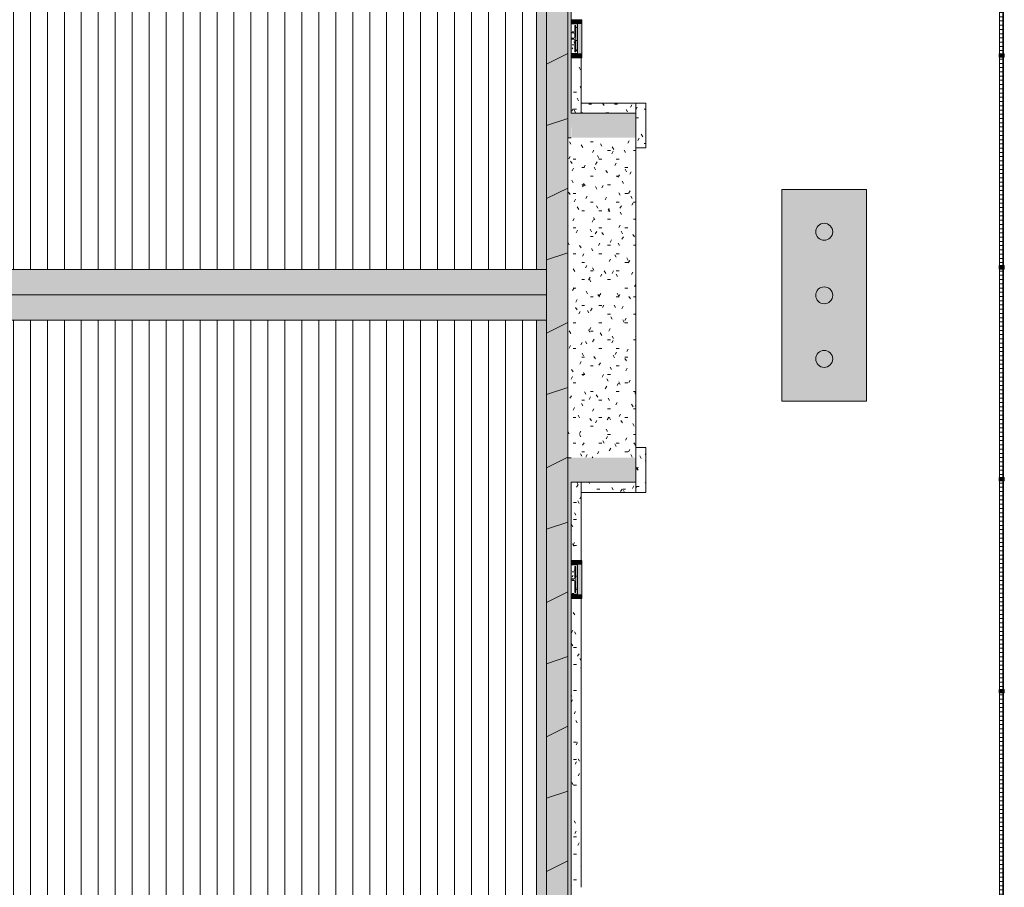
# Model space of a CAD drawing. Header units: millimetres. Extents: x 992 to 119315, y -26483 to 33271.
# Tile 105 of 110: x 107674 to 119282, y 11831 to 22065. Entities that reach past the tile are written whole.
import ezdxf

# ---------------------------------------------------------------- set-up
doc = ezdxf.new("R2010")
doc.units = ezdxf.units.MM
for name, color, linetype, lineweight in [('A-DETL-MBND', 5, 'Continuous', 9), ('A-FLOR', 192, 'Continuous', 18), ('A-FLOR-PATT', 8, 'Continuous', 18), ('A-GLAZ-CURT', 52, 'Continuous', 9), ('A-GLAZ-CWMG', 51, 'Continuous', 9), ('A-ROOF', 132, 'Continuous', 9), ('A-ROOF-OTLN', 132, 'Continuous', 9), ('A-ROOF-PATT', 132, 'Continuous', 9), ('A-WALL', 113, 'Continuous', 18), ('L-SITE', 91, 'Continuous', 9), ('S-COLS', 52, 'Continuous', 9)]:
    doc.layers.add(name, color=color, linetype=linetype, lineweight=lineweight)

# ---------------------------------------------------------------- blocks, each defined once
blk = doc.blocks.new('FDE_MB03_MastrodeBandeira - MB03_MastrodeBandeira-3072318-PLANTA DE CAIMENTO DE PISOS - COBERTURA')
at = {"layer": 'L-SITE', "lineweight": 5}
blk.add_hatch(color=133, dxfattribs=at).paths.add_polyline_path([(-3000, 1000), (-3000, 0), (-500, 0), (-500, 1000), (-1558, 1000)])
at = {"layer": 'L-SITE', "color": 250, "lineweight": 5}
for p, q in [((-500, 1000), (-3000, 1000)), ((-3000, 1000), (-3000, 0)), ((-500, 0), (-500, 1000)), ((-3000, 0), (-500, 0))]:
    blk.add_line(p, q, dxfattribs=at)
for centre in [(-2500, 500), (-1750, 500), (-1000, 500)]:
    blk.add_circle(centre, 100, dxfattribs=at)
blk = doc.blocks.new('Cumeeira5 - Cumeeira-5176386-PLANTA DE CAIMENTO DE PISOS - COBERTURA')
at = {"layer": 'A-ROOF', "lineweight": 5}
for points in [[(-29147, 18820), (23280, 18820), (23280, 19120), (-29147, 19120), (-29147, 19006)], [(23280, 18519), (23280, 18820), (-29147, 18820), (-29147, 18519), (23259, 18519)]]:
    blk.add_hatch(color=71, dxfattribs=at).paths.add_polyline_path(points)
at = {"layer": 'A-ROOF', "color": 250, "lineweight": 5}
for p, q in [((-29147, 19120), (23280, 19120)), ((-29147, 18820), (23280, 18820)), ((23280, 18519), (-29147, 18519))]:
    blk.add_line(p, q, dxfattribs=at)
blk = doc.blocks.new('CHAPIM4 - CHAPIM-5294427-PLANTA DE CAIMENTO DE PISOS - COBERTURA')
at = {"layer": 'A-ROOF-PATT', "lineweight": 5}
h = blk.add_hatch(dxfattribs=at)
h.set_pattern_fill('FP_1', color=71, style=0, pattern_type=2)
h.set_pattern_definition([(0, (0, 0), (812.8, 203.2), [33.528, -576.072, 33.528, -576.072, -3251.2]), (0, (0, 0), (812.8, 203.2), [-1219.2, 33.528, -1185.672, 33.528, -576.072, -1422.4]), (0, (0, 0), (812.8, 203.2), [-3048, 33.528, -372.872, 33.528, -982.472]), (120, (304.8, 101.6), (-582.37636, 602.30545), [33.528, -576.072, 33.528, -576.072, -3251.2]), (120, (304.8, 101.6), (-582.37636, 602.30545), [-1219.2, 33.528, -1185.672, 33.528, -576.072, -1422.4]), (120, (304.8, 101.6), (-582.37636, 602.30545), [-3048, 33.528, -372.872, 33.528, -982.472]), (240, (406.4, 508), (-230.42364, -805.50545), [33.528, -576.072, 33.528, -576.072, -3251.2]), (240, (406.4, 508), (-230.42364, -805.50545), [-1219.2, 33.528, -1185.672, 33.528, -576.072, -1422.4]), (240, (406.4, 508), (-230.42364, -805.50545), [-3048, 33.528, -372.872, 33.528, -982.472])])
h.paths.add_polyline_path([(-58155, 7727), (23530, 7727), (23530, 29832), (-58155, 29832), (-58155, 7902)])
h.paths.add_polyline_path([(23259, 7977), (-57905, 7977), (-57905, 29582), (23280, 29582), (23280, 7977)])
h = blk.add_hatch(dxfattribs=at)
h.set_pattern_fill('FP_12', color=71, style=0, pattern_type=2)
h.set_pattern_definition([(216.87, (635, 1587.5), (4762.4943, 3175.0085), [793.75, -7143.75]), (206.565, (1587.5, 1111.25), (-1587.5015, -1587.499), [1774.88, -1774.88]), (198.435, (1587.5, 317.5), (-3174.9975, -1587.503), [1004.024, -4016.092])])
h.paths.add_polyline_path([(-58155, 7727), (23530, 7727), (23530, 29832), (-58155, 29832), (-58155, 7902)])
h.paths.add_polyline_path([(23259, 7977), (-57905, 7977), (-57905, 29582), (23280, 29582), (23280, 7977)])
at = {"layer": 'A-ROOF-OTLN', "color": 250, "lineweight": 5}
for p, q in [((23530, 29832), (23530, 7727)), ((23280, 7977), (23280, 29582))]:
    blk.add_line(p, q, dxfattribs=at)
blk = doc.blocks.new('FX-PNC-PILAR-TP34 - FX-PNC-PILAR-TP01-5759676-PLANTA DE CAIMENTO DE PISOS - COBERTURA')
at = {"layer": 'S-COLS', "lineweight": 5}
h = blk.add_hatch(dxfattribs=at)
h.set_pattern_fill('FP_44', color=256, style=0, pattern_type=2)
h.set_pattern_definition([(270, (-32788.94, 29930.453), (50.8, -203.2), [16.764, -135.636, 16.764, -948.436]), (270, (-32788.94, 29930.453), (50.8, -203.2), [-169.164, -135.636, 16.764, -288.036, -508]), (270, (-32788.94, 29930.453), (50.8, -203.2), [-609.6, 16.764, -135.636, 16.764, -338.836]), (270, (-32788.94, 29930.453), (50.8, -203.2), [-778.764, -84.836, 16.764, -237.236]), (30, (-32763.54, 29854.253), (150.57636, 145.59409), [16.764, -135.636, 16.764, -135.636, -812.8]), (30, (-32763.54, 29854.253), (150.57636, 145.59409), [-304.8, 16.764, -288.036, 16.764, -135.636, -355.6]), (30, (-32763.54, 29854.253), (150.57636, 145.59409), [-762, 16.764, -84.836, 16.764, -237.236]), (150, (-32661.94, 29828.853), (-201.37636, 57.60591), [16.764, -135.636, 16.764, -948.436]), (150, (-32661.94, 29828.853), (-201.37636, 57.60591), [-169.164, -135.636, 16.764, -288.036, -508]), (150, (-32661.94, 29828.853), (-201.37636, 57.60591), [-609.6, 16.764, -135.636, 16.764, -338.836]), (150, (-32661.94, 29828.853), (-201.37636, 57.60591), [-778.764, -84.836, 16.764, -237.236])])
h.paths.add_polyline_path([(-11121, 6304), (-11121, 6284), (-10773, 6284), (-10773, 6360), (-10941, 6360), (-10941, 6326), (-10939, 6323), (-10934, 6318), (-10928, 6317), (-10793, 6317), (-10793, 6304), (-11101, 6304), (-11101, 6317), (-10967, 6317), (-10959, 6320), (-10956, 6323), (-10954, 6330), (-10954, 6360), (-11121, 6360), (-11121, 6317)])
at = {"layer": 'S-COLS', "color": 250, "lineweight": 5}
for p, q in [((-11101, 6304), (-11101, 6317)), ((-11101, 6317), (-10967, 6317)), ((-10793, 6304), (-11101, 6304)), ((-10954, 6330), (-10954, 6360)), ((-10941, 6360), (-10941, 6330)), ((-10928, 6317), (-10793, 6317)), ((-10793, 6317), (-10793, 6304))]:
    blk.add_line(p, q, dxfattribs=at)
for centre, start, end in [((-10967, 6330), 270, 0), ((-10928, 6330), 180, 270)]:
    blk.add_arc(centre, 13.1, start, end, dxfattribs=at)
blk = doc.blocks.new('FX-PNC-PILAR-TP40 - FX-PNC-PILAR-TP01-5759844-PLANTA DE CAIMENTO DE PISOS - COBERTURA')
at = {"layer": 'S-COLS', "lineweight": 5}
h = blk.add_hatch(dxfattribs=at)
h.set_pattern_fill('FP_50', color=256, style=0, pattern_type=2)
h.set_pattern_definition([(270, (-26409.38, 29930.453), (50.8, -203.2), [16.764, -135.636, 16.764, -948.436]), (270, (-26409.38, 29930.453), (50.8, -203.2), [-169.164, -135.636, 16.764, -288.036, -508]), (270, (-26409.38, 29930.453), (50.8, -203.2), [-609.6, 16.764, -135.636, 16.764, -338.836]), (270, (-26409.38, 29930.453), (50.8, -203.2), [-778.764, -84.836, 16.764, -237.236]), (30, (-26383.98, 29854.253), (150.57636, 145.59409), [16.764, -135.636, 16.764, -135.636, -812.8]), (30, (-26383.98, 29854.253), (150.57636, 145.59409), [-304.8, 16.764, -288.036, 16.764, -135.636, -355.6]), (30, (-26383.98, 29854.253), (150.57636, 145.59409), [-762, 16.764, -84.836, 16.764, -237.236]), (150, (-26282.38, 29828.853), (-201.37636, 57.60591), [16.764, -135.636, 16.764, -948.436]), (150, (-26282.38, 29828.853), (-201.37636, 57.60591), [-169.164, -135.636, 16.764, -288.036, -508]), (150, (-26282.38, 29828.853), (-201.37636, 57.60591), [-609.6, 16.764, -135.636, 16.764, -338.836]), (150, (-26282.38, 29828.853), (-201.37636, 57.60591), [-778.764, -84.836, 16.764, -237.236])])
h.paths.add_polyline_path([(-11121, 6317), (-11121, 6284), (-10773, 6284), (-10773, 6360), (-10941, 6360), (-10941, 6326), (-10939, 6323), (-10934, 6318), (-10928, 6317), (-10793, 6317), (-10793, 6304), (-11101, 6304), (-11101, 6317), (-10967, 6317), (-10959, 6320), (-10956, 6323), (-10954, 6330), (-10954, 6360), (-11121, 6360), (-11121, 6330)])
at = {"layer": 'S-COLS', "color": 250, "lineweight": 5}
for p, q in [((-11101, 6304), (-11101, 6317)), ((-11101, 6317), (-10967, 6317)), ((-10793, 6304), (-11101, 6304)), ((-10954, 6330), (-10954, 6360)), ((-10941, 6360), (-10941, 6330)), ((-10928, 6317), (-10793, 6317)), ((-10793, 6317), (-10793, 6304))]:
    blk.add_line(p, q, dxfattribs=at)
for centre, start, end in [((-10967, 6330), 270, 0), ((-10928, 6330), 180, 270)]:
    blk.add_arc(centre, 13.1, start, end, dxfattribs=at)
blk = doc.blocks.new('Painel de gradil - Painel de gradil-5668059-PLANTA DE CAIMENTO DE PISOS - COBERTURA')
at = {"layer": 'A-DETL-MBND', "lineweight": 5}
h = blk.add_hatch(dxfattribs=at)
h.set_pattern_fill('FP_20', color=71, style=0, pattern_type=2)
h.set_pattern_definition([(180, (0, 609.6), (2e-14, -200), []), (270, (0, 609.6), (50, 3e-15), [])])
h.paths.add_polyline_path([(1250, 0), (-1250, 0), (-1250, -5), (1250, -5)])
h = blk.add_hatch(dxfattribs=at)
h.set_pattern_fill('FP_26', color=71, style=0, pattern_type=2)
h.set_pattern_definition([(0, (0, -508.74), (0, 141.421), []), (90, (0, -508.736), (-50, 3e-15), [])])
h.paths.add_polyline_path([(1230, -47), (1230, -5), (-1230, -5), (-1230, -47), (869, -47)])
at = {"layer": 'A-DETL-MBND', "color": 250, "lineweight": 5}
for p, q in [((1250, 0), (-1250, 0)), ((-1250, 0), (-1250, -5)), ((1250, -5), (1250, 0)), ((-1250, -5), (1250, -5)), ((-1230, -47), (1230, -47))]:
    blk.add_line(p, q, dxfattribs=at)
blk = doc.blocks.new('Montante retangular - montante retangular 60x40mm metal-V37-PLANTA DE CAIMENTO DE PISOS - COBERTURA')
at = {"layer": 'A-DETL-MBND', "lineweight": 5}
h = blk.add_hatch(color=107, dxfattribs=at)
h.paths.add_polyline_path([(20, 49), (20, 5), (-20, 5), (-20, 49), (0, 49)])
h.paths.add_polyline_path([(20, -11), (-20, -11), (-20, 0), (20, 0)])
at = {"layer": 'A-DETL-MBND', "color": 250, "lineweight": 5}
for p, q in [((-20, -11), (-20, 49)), ((-20, 49), (20, 49)), ((20, 49), (20, -11)), ((20, -11), (-20, -11))]:
    blk.add_line(p, q, dxfattribs=at)
blk = doc.blocks.new('Montante retangular - montante retangular 60x40mm metal-V36-PLANTA DE CAIMENTO DE PISOS - COBERTURA')
at = {"layer": 'A-DETL-MBND', "lineweight": 5}
h = blk.add_hatch(color=107, dxfattribs=at)
h.paths.add_polyline_path([(20, -11), (-20, -11), (-20, 0), (20, 0)])
h.paths.add_polyline_path([(0, 5), (-20, 5), (-20, 49), (20, 49), (20, 5)])
at = {"layer": 'A-DETL-MBND', "color": 250, "lineweight": 5}
for p, q in [((-20, -11), (-20, 49)), ((-20, 49), (20, 49)), ((20, 49), (20, -11)), ((20, -11), (-20, -11))]:
    blk.add_line(p, q, dxfattribs=at)
blk = doc.blocks.new('FX_PREENCHIMENTO15 - FX_PREENCHIMENTO-5977060-PLANTA DE CAIMENTO DE PISOS - COBERTURA')
at = {"layer": 'A-DETL-MBND', "lineweight": 5}
h = blk.add_hatch(dxfattribs=at)
h.set_pattern_fill('FP_100', color=71, style=0, pattern_type=2)
h.set_pattern_definition([(180, (36673.22, -13136.62), (-406.4, -101.6), [33.528, -271.272, 33.528, -1896.872]), (180, (36673.22, -13136.62), (-406.4, -101.6), [-338.328, -271.272, 33.528, -576.072, -1016]), (180, (36673.22, -13136.62), (-406.4, -101.6), [-1219.2, 33.528, -271.272, 33.528, -677.672]), (180, (36673.22, -13136.62), (-406.4, -101.6), [-1557.528, -169.672, 33.528, -474.472]), (300, (36520.82, -13187.42), (291.18818, -301.15272), [33.528, -271.272, 33.528, -1896.872]), (300, (36520.82, -13187.42), (291.18818, -301.15272), [-338.328, -271.272, 33.528, -576.072, -1016]), (300, (36520.82, -13187.42), (291.18818, -301.15272), [-1219.2, 33.528, -271.272, 33.528, -677.672]), (300, (36520.82, -13187.42), (291.18818, -301.15272), [-1557.528, -169.672, 33.528, -474.472]), (60, (36470.02, -13390.62), (115.21182, 402.75272), [33.528, -271.272, 33.528, -1896.872]), (60, (36470.02, -13390.62), (115.21182, 402.75272), [-338.328, -271.272, 33.528, -576.072, -1016]), (60, (36470.02, -13390.62), (115.21182, 402.75272), [-1219.2, 33.528, -271.272, 33.528, -677.672]), (60, (36470.02, -13390.62), (115.21182, 402.75272), [-1557.528, -169.672, 33.528, -474.472])])
h.paths.add_polyline_path([(13103, -24968), (12983, -24968), (12983, -28375), (13103, -28375), (13103, -25251)])
at = {"layer": 'A-DETL-MBND', "color": 250, "lineweight": 5}
for p, q in [((12983, -28375), (12983, -24968)), ((13103, -24968), (13103, -28375))]:
    blk.add_line(p, q, dxfattribs=at)
blk = doc.blocks.new('FX_PREENCHIMENTO16 - FX_PREENCHIMENTO-5977092-PLANTA DE CAIMENTO DE PISOS - COBERTURA')
at = {"layer": 'A-DETL-MBND', "lineweight": 5}
h = blk.add_hatch(dxfattribs=at)
h.set_pattern_fill('FP_101', color=71, style=0, pattern_type=2)
h.set_pattern_definition([(180, (36673.21, -9259.83), (-406.4, -101.6), [33.528, -271.272, 33.528, -271.272, -1625.6]), (180, (36673.21, -9259.83), (-406.4, -101.6), [-609.6, 33.528, -576.072, 33.528, -271.272, -711.2]), (180, (36673.21, -9259.83), (-406.4, -101.6), [-1524, 33.528, -169.672, 33.528, -474.472]), (300, (36520.81, -9310.62), (291.18818, -301.15272), [33.528, -271.272, 33.528, -271.272, -1625.6]), (300, (36520.81, -9310.62), (291.18818, -301.15272), [-609.6, 33.528, -576.072, 33.528, -271.272, -711.2]), (300, (36520.81, -9310.62), (291.18818, -301.15272), [-1524, 33.528, -169.672, 33.528, -474.472]), (60, (36470.01, -9513.83), (115.21182, 402.75272), [33.528, -271.272, 33.528, -271.272, -1625.6]), (60, (36470.01, -9513.83), (115.21182, 402.75272), [-609.6, 33.528, -576.072, 33.528, -271.272, -711.2]), (60, (36470.01, -9513.83), (115.21182, 402.75272), [-1524, 33.528, -169.672, 33.528, -474.472])])
h.paths.add_polyline_path([(13103, -24946), (12983, -24946), (12983, -25869), (13103, -25869), (13103, -25203)])
at = {"layer": 'A-DETL-MBND', "color": 250, "lineweight": 5}
blk.add_line((12983, -25869), (12983, -24946), dxfattribs=at)
blk = doc.blocks.new('FX_PREENCHIMENTO17 - FX_PREENCHIMENTO-5977124-PLANTA DE CAIMENTO DE PISOS - COBERTURA')
at = {"layer": 'A-DETL-MBND', "lineweight": 5}
h = blk.add_hatch(dxfattribs=at)
h.set_pattern_fill('FP_102', color=71, style=0, pattern_type=2)
h.set_pattern_definition([(180, (36673.14, -4041.52), (-406.4, -101.6), [33.528, -271.272, 33.528, -1896.872]), (180, (36673.14, -4041.52), (-406.4, -101.6), [-338.328, -271.272, 33.528, -576.072, -1016]), (180, (36673.14, -4041.52), (-406.4, -101.6), [-1219.2, 33.528, -271.272, 33.528, -677.672]), (180, (36673.14, -4041.52), (-406.4, -101.6), [-1557.528, -169.672, 33.528, -474.472]), (300, (36520.74, -4092.32), (291.18818, -301.15272), [33.528, -271.272, 33.528, -1896.872]), (300, (36520.74, -4092.32), (291.18818, -301.15272), [-338.328, -271.272, 33.528, -576.072, -1016]), (300, (36520.74, -4092.32), (291.18818, -301.15272), [-1219.2, 33.528, -271.272, 33.528, -677.672]), (300, (36520.74, -4092.32), (291.18818, -301.15272), [-1557.528, -169.672, 33.528, -474.472]), (60, (36469.94, -4295.52), (115.21182, 402.75272), [33.528, -271.272, 33.528, -271.272, -1625.6]), (60, (36469.94, -4295.52), (115.21182, 402.75272), [-609.6, 33.528, -576.072, 33.528, -271.272, -711.2]), (60, (36469.94, -4295.52), (115.21182, 402.75272), [-1524, 33.528, -169.672, 33.528, -474.472])])
h.paths.add_polyline_path([(12983, -25004), (12983, -25659), (13103, -25659), (13103, -25004)])
at = {"layer": 'A-DETL-MBND', "color": 250, "lineweight": 5}
blk.add_line((12983, -25659), (12983, -25004), dxfattribs=at)
blk = doc.blocks.new('FX_PREENCHIMENTO25 - FX_PREENCHIMENTO-5978758-PLANTA DE CAIMENTO DE PISOS - COBERTURA')
at = {"layer": 'A-DETL-MBND', "lineweight": 5}
h = blk.add_hatch(dxfattribs=at)
h.set_pattern_fill('FP_106', color=71, style=0, pattern_type=2)
h.set_pattern_definition([(180, (28878.44, -7587.59), (-406.4, -101.6), [33.528, -271.272, 33.528, -1896.872]), (180, (28878.44, -7587.59), (-406.4, -101.6), [-338.328, -271.272, 33.528, -576.072, -1016]), (180, (28878.44, -7587.59), (-406.4, -101.6), [-1219.2, 33.528, -271.272, 33.528, -677.672]), (180, (28878.44, -7587.59), (-406.4, -101.6), [-1557.528, -169.672, 33.528, -474.472]), (300, (28726.04, -7638.39), (291.18818, -301.15272), [33.528, -271.272, 33.528, -1896.872]), (300, (28726.04, -7638.39), (291.18818, -301.15272), [-338.328, -271.272, 33.528, -576.072, -1016]), (300, (28726.04, -7638.39), (291.18818, -301.15272), [-1219.2, 33.528, -271.272, 33.528, -677.672]), (300, (28726.04, -7638.39), (291.18818, -301.15272), [-1557.528, -169.672, 33.528, -474.472]), (60, (28675.24, -7841.59), (115.21182, 402.75272), [33.528, -271.272, 33.528, -271.272, -1625.6]), (60, (28675.24, -7841.59), (115.21182, 402.75272), [-609.6, 33.528, -576.072, 33.528, -271.272, -711.2]), (60, (28675.24, -7841.59), (115.21182, 402.75272), [-1524, 33.528, -169.672, 33.528, -474.472])])
h.paths.add_polyline_path([(5109, -24078), (4546, -24078), (4546, -24197), (5188, -24197), (5188, -24078)])
at = {"layer": 'A-DETL-MBND', "color": 250, "lineweight": 5}
for p, q in [((4546, -24197), (4546, -24078)), ((4546, -24078), (5188, -24078)), ((5188, -24078), (5188, -24197))]:
    blk.add_line(p, q, dxfattribs=at)
blk = doc.blocks.new('FX_PREENCHIMENTO27 - FX_PREENCHIMENTO-5978822-PLANTA DE CAIMENTO DE PISOS - COBERTURA')
at = {"layer": 'A-DETL-MBND', "lineweight": 5}
h = blk.add_hatch(dxfattribs=at)
h.set_pattern_fill('FP_107', color=71, style=0, pattern_type=2)
h.set_pattern_definition([(180, (28873.99, 86829.98), (-406.4, -101.6), [33.528, -271.272, 33.528, -1896.872]), (180, (28873.99, 86829.98), (-406.4, -101.6), [-338.328, -271.272, 33.528, -576.072, -1016]), (180, (28873.99, 86829.98), (-406.4, -101.6), [-1219.2, 33.528, -271.272, 33.528, -677.672]), (180, (28873.99, 86829.98), (-406.4, -101.6), [-1557.528, -169.672, 33.528, -474.472]), (300, (28721.59, 86779.18), (291.18818, -301.15272), [33.528, -271.272, 33.528, -1896.872]), (300, (28721.59, 86779.18), (291.18818, -301.15272), [-338.328, -271.272, 33.528, -576.072, -1016]), (300, (28721.59, 86779.18), (291.18818, -301.15272), [-1219.2, 33.528, -271.272, 33.528, -677.672]), (300, (28721.59, 86779.18), (291.18818, -301.15272), [-1557.528, -169.672, 33.528, -474.472]), (60, (28670.79, 86575.98), (115.21182, 402.75272), [33.528, -271.272, 33.528, -271.272, -1625.6]), (60, (28670.79, 86575.98), (115.21182, 402.75272), [-609.6, 33.528, -576.072, 33.528, -271.272, -711.2]), (60, (28670.79, 86575.98), (115.21182, 402.75272), [-1524, 33.528, -169.672, 33.528, -474.472])])
h.paths.add_polyline_path([(4542, 65867), (4542, 65748), (5184, 65748), (5184, 65867), (5104, 65867)])
at = {"layer": 'A-DETL-MBND', "color": 250, "lineweight": 5}
for p, q in [((4542, 65748), (4542, 65867)), ((4542, 65867), (5184, 65867)), ((5184, 65867), (5184, 65748)), ((5184, 65748), (4542, 65748))]:
    blk.add_line(p, q, dxfattribs=at)
blk = doc.blocks.new('FX_PREENCHIMENTO29 - FX_PREENCHIMENTO-5979016-PLANTA DE CAIMENTO DE PISOS - COBERTURA')
at = {"layer": 'A-DETL-MBND', "lineweight": 5}
h = blk.add_hatch(dxfattribs=at)
h.set_pattern_fill('FP_108', color=71, style=0, pattern_type=2)
h.set_pattern_definition([(90, (21643.36, -48529.57), (-101.6, 406.4), [33.528, -271.272, 33.528, -1896.872]), (90, (21643.36, -48529.57), (-101.6, 406.4), [-338.328, -271.272, 33.528, -576.072, -1016]), (90, (21643.36, -48529.57), (-101.6, 406.4), [-1219.2, 33.528, -271.272, 33.528, -677.672]), (90, (21643.36, -48529.57), (-101.6, 406.4), [-1557.528, -169.672, 33.528, -474.472]), (210, (21592.56, -48377.17), (-301.15272, -291.18818), [33.528, -271.272, 33.528, -1896.872]), (210, (21592.56, -48377.17), (-301.15272, -291.18818), [-338.328, -271.272, 33.528, -576.072, -1016]), (210, (21592.56, -48377.17), (-301.15272, -291.18818), [-1219.2, 33.528, -271.272, 33.528, -677.672]), (210, (21592.56, -48377.17), (-301.15272, -291.18818), [-1557.528, -169.672, 33.528, -474.472]), (330, (21389.36, -48326.36), (402.75272, -115.21182), [33.528, -271.272, 33.528, -1896.872]), (330, (21389.36, -48326.36), (402.75272, -115.21182), [-338.328, -271.272, 33.528, -576.072, -1016]), (330, (21389.36, -48326.36), (402.75272, -115.21182), [-1219.2, 33.528, -271.272, 33.528, -677.672]), (330, (21389.36, -48326.36), (402.75272, -115.21182), [-1557.528, -169.672, 33.528, -474.472])])
h.paths.add_polyline_path([(5153, -24078), (4625, -24078), (4625, -24197), (5153, -24197)])
at = {"layer": 'A-DETL-MBND', "color": 250, "lineweight": 5}
for p, q in [((4625, -24197), (4625, -24078)), ((4625, -24078), (5153, -24078)), ((5153, -24078), (5153, -24197)), ((5153, -24197), (4625, -24197))]:
    blk.add_line(p, q, dxfattribs=at)
blk = doc.blocks.new('FX_PREENCHIMENTO30 - FX_PREENCHIMENTO-5979198-PLANTA DE CAIMENTO DE PISOS - COBERTURA')
at = {"layer": 'A-DETL-MBND', "lineweight": 5}
h = blk.add_hatch(dxfattribs=at)
h.set_pattern_fill('FP_109', color=71, style=0, pattern_type=2)
h.set_pattern_definition([(90, (25726.17, -48539.57), (-101.6, 406.4), [33.528, -271.272, 33.528, -1896.872]), (90, (25726.17, -48539.57), (-101.6, 406.4), [-338.328, -271.272, 33.528, -576.072, -1016]), (90, (25726.17, -48539.57), (-101.6, 406.4), [-1219.2, 33.528, -271.272, 33.528, -677.672]), (90, (25726.17, -48539.57), (-101.6, 406.4), [-1557.528, -169.672, 33.528, -474.472]), (210, (25675.38, -48387.17), (-301.15272, -291.18818), [33.528, -271.272, 33.528, -1896.872]), (210, (25675.38, -48387.17), (-301.15272, -291.18818), [-338.328, -271.272, 33.528, -576.072, -1016]), (210, (25675.38, -48387.17), (-301.15272, -291.18818), [-1219.2, 33.528, -271.272, 33.528, -677.672]), (210, (25675.38, -48387.17), (-301.15272, -291.18818), [-1557.528, -169.672, 33.528, -474.472]), (330, (25472.17, -48336.36), (402.75272, -115.21182), [33.528, -271.272, 33.528, -1896.872]), (330, (25472.17, -48336.36), (402.75272, -115.21182), [-338.328, -271.272, 33.528, -576.072, -1016]), (330, (25472.17, -48336.36), (402.75272, -115.21182), [-1219.2, 33.528, -271.272, 33.528, -677.672]), (330, (25472.17, -48336.36), (402.75272, -115.21182), [-1557.528, -169.672, 33.528, -474.472])])
h.paths.add_polyline_path([(5173, -24088), (4644, -24088), (4644, -24207), (5173, -24207)])
blk.add_hatch(color=135, dxfattribs=at).paths.add_polyline_path([(4644, -24098), (4644, -24098), (4644, -24207)])
at = {"layer": 'A-DETL-MBND', "color": 250, "lineweight": 5}
for p, q in [((4644, -24207), (4644, -24088)), ((4644, -24088), (5173, -24088)), ((4644, -24207), (4644, -24098)), ((5173, -24088), (5173, -24207)), ((5173, -24207), (4644, -24207))]:
    blk.add_line(p, q, dxfattribs=at)
blk = doc.blocks.new('BE-PMSa-MOD-ARQ-ESCOLA-EX-000-R_0056_rvt-1-PLANTA DE CAIMENTO DE PISOS - COBERTURA')
at = {"layer": 'A-FLOR-PATT', "lineweight": 5}
h = blk.add_hatch(dxfattribs=at)
h.set_pattern_fill('FP_6', color=71, style=0, pattern_type=2)
h.set_pattern_definition([(0, (0, 0), (406.4, 101.6), [33.528, -271.272, 33.528, -271.272, -1625.6]), (0, (0, 0), (406.4, 101.6), [-609.6, 33.528, -576.072, 33.528, -271.272, -711.2]), (0, (0, 0), (406.4, 101.6), [-1524, 33.528, -169.672, 33.528, -474.472]), (120, (152.4, 50.8), (-291.18818, 301.15272), [33.528, -271.272, 33.528, -271.272, -1625.6]), (120, (152.4, 50.8), (-291.18818, 301.15272), [-609.6, 33.528, -576.072, 33.528, -271.272, -711.2]), (120, (152.4, 50.8), (-291.18818, 301.15272), [-1524, 33.528, -169.672, 33.528, -474.472]), (240, (203.2, 254), (-115.21182, -402.75272), [33.528, -271.272, 33.528, -271.272, -1625.6]), (240, (203.2, 254), (-115.21182, -402.75272), [-609.6, 33.528, -576.072, 33.528, -271.272, -711.2]), (240, (203.2, 254), (-115.21182, -402.75272), [-1524, 33.528, -169.672, 33.528, -474.472])])
h.paths.add_polyline_path([(23530, 16899), (24332, 16899), (24332, 20673), (23530, 20673), (23530, 17092)])
at = {"layer": 'A-ROOF-OTLN', "lineweight": 5}
for points in [[(23280, 19120), (23280, 28122), (23160, 28122), (23160, 19120)], [(23160, 9517), (23280, 9517), (23280, 18519), (23160, 18519), (23160, 9817)]]:
    blk.add_hatch(color=9, dxfattribs=at).paths.add_polyline_path(points)
at = {"layer": 'A-ROOF-PATT', "lineweight": 5}
h = blk.add_hatch(dxfattribs=at)
h.set_pattern_fill('FP_2', color=71, style=0, pattern_type=2)
h.set_pattern_definition([(270, (0, 313.11), (200, 1e-14), [])])
h.paths.add_polyline_path([(-28907, 19120), (23160, 19120), (23160, 28107), (16800, 28107), (16800, 21228), (10665, 21228), (10665, 28107), (-5965, 28107), (-5965, 21228), (-12095, 21228), (-12095, 28107), (-17455, 28107), (-17455, 21228), (-23590, 21228), (-23590, 28107), (-28907, 28106), (-28907, 20538)])
h.paths.add_polyline_path([(1215, 24809), (1197, 24813), (1184, 24819), (1172, 24830), (1164, 24840), (1159, 24853), (1158, 24870), (1160, 24883), (1167, 24898), (1178, 24910), (1188, 24917), (1202, 24923), (1218, 24924), (1233, 24921), (1246, 24915), (1258, 24904), (1266, 24892), (1271, 24881), (1272, 24864), (1270, 24851), (1263, 24836), (1252, 24823), (1241, 24816), (1226, 24811), (1216, 24809)])
h = blk.add_hatch(dxfattribs=at)
h.set_pattern_fill('FP_3', color=71, style=0, pattern_type=2)
h.set_pattern_definition([(90, (0, 59.55), (-200, 1e-14), [])])
h.paths.add_polyline_path([(-28907, 9532), (23160, 9532), (23160, 18519), (-28907, 18519), (-28907, 9817)])
h.paths.add_polyline_path([(15371, 16586), (15360, 16588), (15352, 16592), (15346, 16598), (15343, 16604), (15341, 16608), (15340, 16618), (15343, 16628), (15347, 16635), (15352, 16640), (15358, 16644), (15366, 16646), (15371, 16647), (15382, 16644), (15389, 16640), (15395, 16634), (15398, 16631), (15400, 16624), (15401, 16615), (15399, 16605), (15395, 16598), (15389, 16592), (15382, 16588), (15377, 16587)])
at = {"layer": 'A-WALL', "lineweight": 5}
h = blk.add_hatch(color=9, dxfattribs=at)
h.paths.add_polyline_path([(23530, 7759), (23570, 7759), (23570, 16899), (23530, 16899), (23530, 7902)])
h.paths.add_polyline_path([(23530, 20673), (23570, 20673), (23570, 29882), (23400, 29882), (23401, 29832), (23530, 29832), (23530, 20688)])
for points in [[(23614, 22015), (23697, 22015), (23697, 22065), (23570, 22065), (23570, 22015), (23601, 22015)], [(23697, 21667), (23697, 22015), (23647, 22015), (23647, 21667)], [(23697, 21617), (23697, 21667), (23570, 21667), (23570, 21617), (23690, 21617)], [(23770, 20673), (24332, 20673), (24332, 20963), (23570, 20963), (23571, 20673), (23691, 20673)], [(23570, 16609), (24332, 16609), (24332, 16899), (23570, 16899), (23570, 16709)], [(23570, 15636), (23697, 15636), (23697, 15686), (23570, 15686), (23570, 15656)], [(23647, 15288), (23697, 15288), (23697, 15636), (23647, 15636), (23647, 15455)], [(23697, 15238), (23697, 15288), (23570, 15288), (23571, 15238), (23690, 15238)]]:
    blk.add_hatch(color=9, dxfattribs=at).paths.add_polyline_path(points)
at = {"layer": 'S-COLS', "lineweight": 5}
for points in [[(23614, 21687), (23627, 21687), (23627, 21995), (23614, 21995), (23614, 21861), (23611, 21853), (23607, 21850), (23601, 21848), (23570, 21848), (23570, 21835), (23604, 21834), (23607, 21833), (23612, 21828), (23614, 21822)], [(23627, 15308), (23627, 15616), (23614, 15616), (23614, 15482), (23611, 15474), (23607, 15470), (23601, 15468), (23570, 15468), (23570, 15455), (23604, 15455), (23607, 15454), (23612, 15449), (23614, 15442), (23614, 15308)]]:
    blk.add_hatch(color=9, dxfattribs=at).paths.add_polyline_path(points)
at = {"layer": 'A-FLOR', "color": 90, "lineweight": 5}
for p, q in [((23570, 20673), (23530, 20673)), ((24332, 16899), (24332, 20673)), ((23530, 16899), (23570, 16899))]:
    blk.add_line(p, q, dxfattribs=at)
at = {"layer": 'A-ROOF-OTLN', "color": 250, "lineweight": 5}
for p, q in [((23160, 28122), (23160, 19120)), ((23160, 18519), (23160, 9517))]:
    blk.add_line(p, q, dxfattribs=at)
at = {"layer": 'A-WALL', "color": 90, "lineweight": 5}
for p, q in [((23570, 29882), (23570, 20963)), ((23570, 22065), (23697, 22065)), ((23697, 22015), (23697, 22065)), ((23647, 22015), (23570, 22015)), ((23647, 21667), (23647, 22015)), ((23697, 22015), (23697, 21667)), ((23570, 21667), (23647, 21667)), ((23697, 21617), (23570, 21617)), ((23697, 21617), (23697, 21667)), ((23570, 20963), (24332, 20963)), ((24332, 20963), (24332, 20673)), ((23530, 20673), (23570, 20673)), ((23570, 16899), (23530, 16899)), ((24332, 16899), (24332, 16609)), ((23570, 16609), (23570, 7759)), ((24332, 16609), (23570, 16609)), ((23570, 15686), (23697, 15686)), ((23697, 15636), (23697, 15686)), ((23647, 15636), (23570, 15636)), ((23647, 15288), (23647, 15636)), ((23697, 15636), (23697, 15288)), ((23570, 15288), (23647, 15288)), ((23697, 15238), (23570, 15238)), ((23697, 15238), (23697, 15288))]:
    blk.add_line(p, q, dxfattribs=at)
at = {"layer": 'S-COLS', "color": 250, "lineweight": 5}
for p, q in [((23614, 21995), (23627, 21995)), ((23614, 21861), (23614, 21995)), ((23627, 21995), (23627, 21687)), ((23570, 21848), (23601, 21848)), ((23601, 21835), (23570, 21835)), ((23614, 21687), (23614, 21822)), ((23627, 21687), (23614, 21687)), ((23614, 15616), (23627, 15616)), ((23614, 15482), (23614, 15616)), ((23627, 15616), (23627, 15308)), ((23570, 15468), (23601, 15468)), ((23601, 15455), (23570, 15455)), ((23614, 15308), (23614, 15442)), ((23627, 15308), (23614, 15308))]:
    blk.add_line(p, q, dxfattribs=at)
for centre, start, end in [((23601, 21861), 270, 0), ((23601, 21822), 0, 90), ((23601, 15482), 270, 0), ((23601, 15442), 0, 90)]:
    blk.add_arc(centre, 13.1, start, end, dxfattribs=at)
at = {"layer": 'A-GLAZ-CURT', "color": 250, "lineweight": 5, "rotation": 269.9999999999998}
for p in [(28666, 22894), (28666, 20394), (28666, 17894), (28666, 15394), (28666, 12894)]:
    blk.add_blockref('Painel de gradil - Painel de gradil-5668059-PLANTA DE CAIMENTO DE PISOS - COBERTURA', p, dxfattribs=at)
at = {"layer": 'A-GLAZ-CWMG', "color": 250, "lineweight": 5, "extrusion": (0, 0, -1), "rotation": 270.0000000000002}
for name, p in [('Montante retangular - montante retangular 60x40mm metal-V37-PLANTA DE CAIMENTO DE PISOS - COBERTURA', (-28666, 21644)), ('Montante retangular - montante retangular 60x40mm metal-V37-PLANTA DE CAIMENTO DE PISOS - COBERTURA', (-28666, 19144)), ('Montante retangular - montante retangular 60x40mm metal-V37-PLANTA DE CAIMENTO DE PISOS - COBERTURA', (-28666, 16644)), ('Montante retangular - montante retangular 60x40mm metal-V36-PLANTA DE CAIMENTO DE PISOS - COBERTURA', (-28666, 14144))]:
    blk.add_blockref(name, p, dxfattribs=at)
at = {"layer": 'A-ROOF', "color": 250, "lineweight": 5}
for name in ['CHAPIM4 - CHAPIM-5294427-PLANTA DE CAIMENTO DE PISOS - COBERTURA', 'Cumeeira5 - Cumeeira-5176386-PLANTA DE CAIMENTO DE PISOS - COBERTURA']:
    blk.add_blockref(name, (0, 0), dxfattribs=at)
at = {"layer": 'A-WALL', "color": 250, "lineweight": 5}
for name, p, rotation in [('FX_PREENCHIMENTO17 - FX_PREENCHIMENTO-5977124-PLANTA DE CAIMENTO DE PISOS - COBERTURA', (36673, -4042), 180), ('FX_PREENCHIMENTO27 - FX_PREENCHIMENTO-5978822-PLANTA DE CAIMENTO DE PISOS - COBERTURA', (28874, 86830), 180), ('FX_PREENCHIMENTO30 - FX_PREENCHIMENTO-5979198-PLANTA DE CAIMENTO DE PISOS - COBERTURA', (48540, 25726), 270.0000000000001), ('FX_PREENCHIMENTO29 - FX_PREENCHIMENTO-5979016-PLANTA DE CAIMENTO DE PISOS - COBERTURA', (48530, 21643), 270.0000000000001), ('FX_PREENCHIMENTO16 - FX_PREENCHIMENTO-5977092-PLANTA DE CAIMENTO DE PISOS - COBERTURA', (36673, -9260), 180), ('FX_PREENCHIMENTO25 - FX_PREENCHIMENTO-5978758-PLANTA DE CAIMENTO DE PISOS - COBERTURA', (28878, -7588), 180), ('FX_PREENCHIMENTO15 - FX_PREENCHIMENTO-5977060-PLANTA DE CAIMENTO DE PISOS - COBERTURA', (36673, -13137), 180)]:
    blk.add_blockref(name, p, dxfattribs=dict(at, rotation=rotation))
at = {"layer": 'L-SITE', "color": 250, "lineweight": 5, "rotation": 89.9999999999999}
blk.add_blockref('FDE_MB03_MastrodeBandeira - MB03_MastrodeBandeira-3072318-PLANTA DE CAIMENTO DE PISOS - COBERTURA', (27054, 20564), dxfattribs=at)
at = {"layer": 'S-COLS', "color": 250, "lineweight": 5}
for name, p, rotation in [('FX-PNC-PILAR-TP34 - FX-PNC-PILAR-TP01-5759676-PLANTA DE CAIMENTO DE PISOS - COBERTURA', (29930, 32789), 90), ('FX-PNC-PILAR-TP40 - FX-PNC-PILAR-TP01-5759844-PLANTA DE CAIMENTO DE PISOS - COBERTURA', (29930, 26409), 89.9999999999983)]:
    blk.add_blockref(name, p, dxfattribs=dict(at, rotation=rotation))

msp = doc.modelspace()

# ---------------------------------------------------------------- block references
at = {"lineweight": 5}
msp.add_blockref('BE-PMSa-MOD-ARQ-ESCOLA-EX-000-R_0056_rvt-1-PLANTA DE CAIMENTO DE PISOS - COBERTURA', (90605, 0), dxfattribs=at)

doc.saveas('drawing.dxf')
